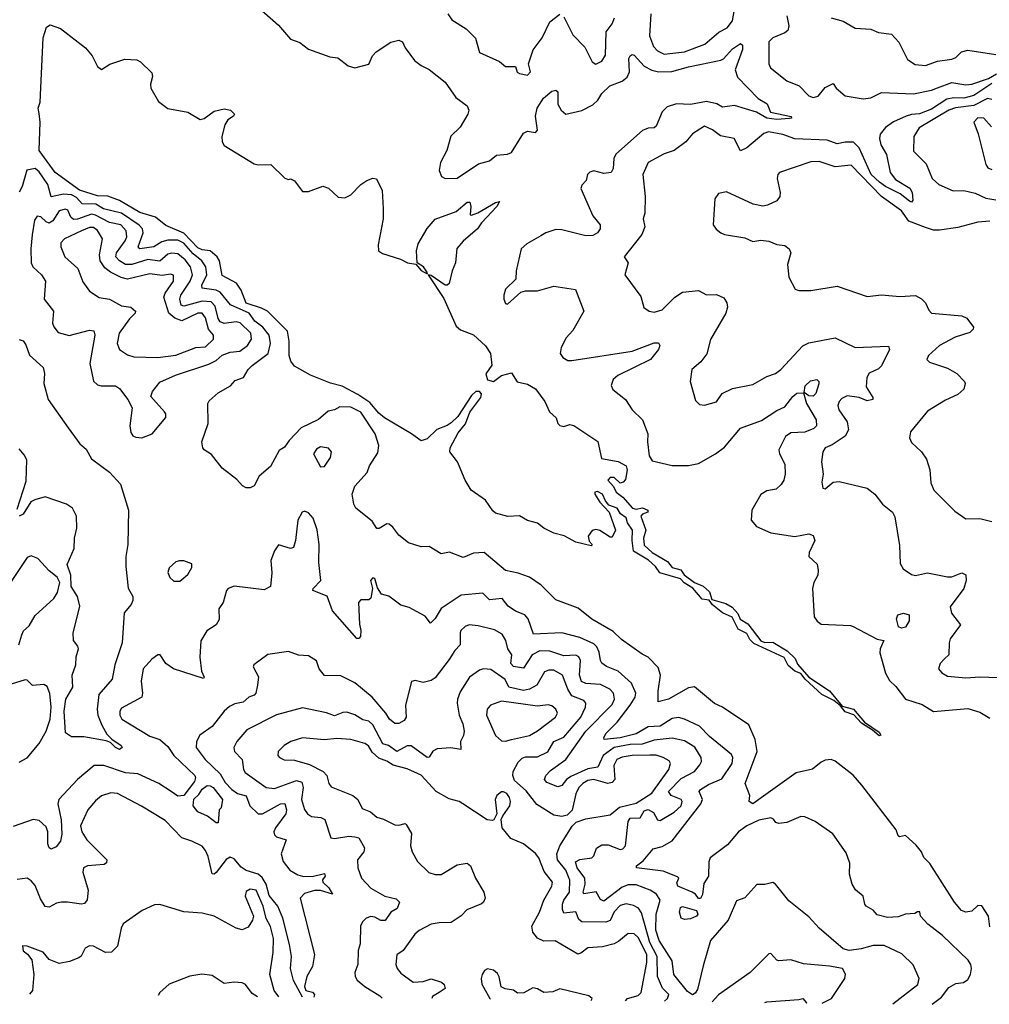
# Model space of a CAD drawing. Extents: x 1552294 to 1694791, y 811929 to 917222.
# Tile 131 of 256: x 1626908 to 1631732, y 819977 to 824875. Entities that reach past the tile are written whole.
import ezdxf

# ---------------------------------------------------------------- set-up
doc = ezdxf.new("R2010")
doc.units = 0

msp = doc.modelspace()

# ---------------------------------------------------------------- linework, layer by layer
at = {"layer": '0CON10XD'}
for points in [[(1628015, 825008.8), (1628195, 824848), (1628255, 824778), (1628301.2, 824761.2), (1628345, 824728.6), (1628450.7, 824690.7), (1628490, 824685), (1628542.5, 824645), (1628575, 824636.2), (1628645.8, 824654.2), (1628662.5, 824695), (1628681.2, 824715), (1628755, 824762.5), (1628795, 824773.8), (1628813.3, 824765), (1628826, 824735), (1628872.5, 824672.5), (1628905, 824647.1), (1628945, 824628.1), (1629025, 824564), (1629078.3, 824488.3), (1629135, 824446), (1629142.5, 824425), (1629137.1, 824405), (1629098.9, 824341.1), (1629052.5, 824295), (1629033.1, 824225), (1629001.1, 824165), (1628994.4, 824124.4), (1629006.2, 824095), (1629024.3, 824084.3), (1629085, 824087.5), (1629191.4, 824158.6), (1629245, 824173), (1629279.4, 824200.6), (1629335, 824205.9), (1629355.2, 824214.8), (1629415, 824310), (1629435, 824320), (1629475, 824314.6), (1629484.5, 824325), (1629474.5, 824395.5), (1629482.5, 824435), (1629513.3, 824485), (1629555, 824520), (1629575, 824524), (1629585, 824516.7), (1629585.5, 824455), (1629601.5, 824425), (1629625, 824405.5), (1629705, 824422.7), (1629759.2, 824450.8), (1629783.8, 824475)], [(1629038, 824905), (1629058, 824875), (1629129.1, 824829.1), (1629175, 824782.5), (1629195, 824712.5), (1629295, 824666.7), (1629325, 824642.5), (1629375, 824642.5), (1629383.8, 824613.8), (1629395, 824607.5), (1629435, 824598.8), (1629450, 824615), (1629439.2, 824655), (1629462.9, 824725), (1629506.9, 824785), (1629545.8, 824865), (1629595, 824903.3)], [(1630048.2, 824905), (1630041.3, 824795), (1630061.7, 824741.7), (1630080.8, 824720.8), (1630115, 824704.2), (1630215, 824714.8), (1630317.1, 824752.9), (1630387, 824813), (1630427.7, 824835), (1630455, 824870), (1630464.2, 824925.8)], [(1629615, 824890), (1629660.4, 824800.4), (1629719.2, 824739.2), (1629755.6, 824665.6), (1629775, 824654.2), (1629805, 824669.2), (1629822.1, 824697.9), (1629825.6, 824815), (1629855.1, 824854.9), (1629866.9, 824885)], [(1630725.2, 824895), (1630735.2, 824845), (1630729, 824821), (1630715, 824809.5), (1630654.4, 824785), (1630635, 824765.7), (1630634.4, 824655), (1630644.3, 824635), (1630725, 824570.6), (1630785.5, 824545.5), (1630835, 824495.6), (1630855, 824487.5), (1630880.8, 824495), (1630915, 824538.1), (1630955, 824558), (1630970, 824535), (1631015, 824495.6), (1631105, 824481.8), (1631142.9, 824487.1), (1631195, 824512.9), (1631355, 824506.1), (1631445, 824523.8), (1631473.8, 824536.2), (1631545, 824561.9), (1631615, 824551.8), (1631645, 824554.4), (1631728.2, 824581.8), (1631767.5, 824605)], [(1630945, 824884), (1631005, 824867.5), (1631065, 824832.9), (1631142.7, 824827.3), (1631181.3, 824811.3), (1631245, 824802.5), (1631282.8, 824762.8), (1631325, 824676.2), (1631362.6, 824652.6), (1631415, 824647.8), (1631475, 824669.5), (1631545, 824678.2), (1631565, 824687.5), (1631594.3, 824715), (1631625, 824722.9), (1631765, 824702.5)], [(1631185, 821311.8), (1631151.4, 821341.4), (1631097.1, 821375), (1631057.7, 821417.7), (1631015, 821431.9), (1630991.2, 821461.2), (1630958.1, 821488.1), (1630898.9, 821518.9), (1630816.1, 821595), (1630795, 821623.3), (1630764.1, 821634.1), (1630731.6, 821661.6), (1630712, 821702), (1630561, 821771), (1630541, 821791), (1630525, 821821.7), (1630482.5, 821842.5), (1630452, 821902), (1630404, 821924), (1630354.5, 821964.5), (1630337.9, 821987.9), (1630302.8, 821992.8), (1630256.6, 822046.6), (1630213.6, 822073.6), (1630195, 822092.9), (1630092.8, 822122.8), (1630070.7, 822155), (1630035.7, 822185.7), (1629961.1, 822231.1), (1629954.6, 822285), (1629957.1, 822335), (1629932.6, 822372.6), (1629925, 822396.9), (1629897.5, 822417.5), (1629880.8, 822445), (1629839.7, 822459.7), (1629821.9, 822481.9), (1629807.4, 822515), (1629782.8, 822527.2), (1629768.8, 822525), (1629769.2, 822515), (1629794.5, 822474.5), (1629841.2, 822425), (1629872.5, 822335), (1629855, 822300), (1629845, 822300), (1629793.9, 822333.9), (1629775, 822338.8), (1629756.2, 822333.8), (1629736.7, 822305), (1629741.2, 822281.2), (1629756.7, 822265), (1629751.7, 822258.3), (1629675, 822276), (1629617.7, 822307.7), (1629565, 822321.2), (1629515, 822346), (1629485, 822370), (1629434.4, 822384.4), (1629395, 822407.5), (1629336.4, 822403.6), (1629275, 822420), (1629261.4, 822431.4), (1629226.2, 822485), (1629154, 822535), (1629124, 822585), (1629086.1, 822676.1), (1629048, 822725), (1629050, 822745), (1629089.8, 822820.2), (1629125.6, 822865), (1629147.3, 822922.7), (1629202.5, 822995), (1629205, 823013.3), (1629195, 823025.8), (1629178, 823025), (1629155.7, 823005), (1629088.2, 822901.8), (1629055, 822870), (1629035, 822856.2), (1628983, 822837), (1628935, 822790), (1628905, 822780), (1628857.5, 822815), (1628723.1, 822895), (1628695, 822918.2), (1628650.3, 822970.3), (1628590.6, 823010.6), (1628512, 823052), (1628455, 823067.3), (1628355, 823106.2), (1628275, 823151.2), (1628257, 823177), (1628248.9, 823205), (1628248.8, 823275), (1628240, 823325), (1628141.2, 823425), (1628110.8, 823440.8), (1628035, 823464.6), (1628010.2, 823530.2), (1627986.2, 823565), (1627915, 823603.1), (1627901.2, 823675), (1627890.4, 823695), (1627855, 823724.8), (1627815, 823730.1), (1627795, 823739.9), (1627725, 823813.5), (1627635, 823851.2), (1627583.1, 823893.1), (1627505, 823915.2), (1627405, 823975.2), (1627346.8, 823996.8), (1627295, 823998), (1627205, 824027.8), (1627085, 824115.7), (1627004.9, 824225), (1627009, 824365), (1627005, 824408), (1627000, 824435), (1627009.5, 824465), (1627025.2, 824785), (1627041.7, 824838.3), (1627058.7, 824848.7), (1627110.8, 824830.8), (1627236, 824735), (1627268, 824695), (1627295, 824642.5), (1627315, 824627.5), (1627356.1, 824653.9), (1627431.3, 824678.7), (1627490, 824675), (1627508.8, 824665), (1627565, 824611.2), (1627568.3, 824591.7), (1627558.9, 824555), (1627560.6, 824535), (1627598, 824468), (1627645, 824432.9), (1627745, 824415.6), (1627805, 824378), (1627825, 824384.3), (1627875, 824420.5), (1627925, 824431.1), (1627956.2, 824425), (1627976.7, 824405), (1627971.2, 824395), (1627943.6, 824376.4), (1627928, 824352), (1627914.1, 824294.1), (1627915, 824267.5), (1627925, 824250), (1628075, 824158), (1628095, 824152.9), (1628156.7, 824155), (1628226.4, 824086.4), (1628245, 824080), (1628255, 824083.3), (1628275, 824073.8), (1628315, 824020), (1628345, 824020), (1628416.1, 824046.1), (1628445, 824036.2), (1628492.6, 823992.6), (1628525, 823989.1), (1628555, 824003.6), (1628605.4, 824054.6), (1628635, 824075.6), (1628665, 824087.1), (1628682.9, 824082.9), (1628711.9, 824025), (1628715.7, 823935), (1628715.7, 823885), (1628690.8, 823755), (1628693.3, 823725), (1628712.3, 823712.3), (1628803, 823683), (1628836.7, 823665), (1628879.2, 823659.2), (1628905, 823626.7), (1628935, 823610), (1628937.5, 823615), (1628916.2, 823645), (1628886.1, 823666.1), (1628882.2, 823725), (1628890.3, 823759.7), (1628935, 823835.8), (1628975, 823883.1), (1629079.4, 823920.6), (1629135, 823967.5), (1629147, 823967), (1629152.5, 823945), (1629150, 823905), (1629155, 823902.5), (1629187.5, 823915), (1629275, 823965.8), (1629295, 823970), (1629282.5, 823945), (1629206.1, 823863.9), (1629186.2, 823835), (1629115, 823773.8), (1629082.9, 823737.1), (1629076, 823665), (1629059.2, 823625), (1629045, 823563.3), (1629035, 823554), (1629025, 823554.2), (1628955, 823602.5), (1628940, 823605), (1629017.8, 823487.8), (1629080.2, 823350.2), (1629101.5, 823331.5), (1629165, 823307.9), (1629225, 823253.3), (1629250, 823215), (1629256.9, 823156.9), (1629227.5, 823112.5), (1629235, 823084.2), (1629265, 823075.5), (1629305, 823105.7), (1629355, 823118), (1629383.3, 823073.3), (1629435, 823062.1), (1629475, 823038.2), (1629521.3, 822975), (1629543.8, 822923.8), (1629577.5, 822895), (1629586, 822866), (1629595, 822856.7), (1629615, 822851.2), (1629645, 822861.2), (1629665, 822856), (1629785, 822776.9), (1629802, 822692), (1629885, 822677.1), (1629925.5, 822655), (1629931.1, 822635), (1629922.5, 822587.5), (1629910, 822575), (1629895, 822570), (1629865, 822597.5), (1629845, 822597.5), (1629833.8, 822585), (1629863.1, 822553.1), (1629875, 822524.3), (1629909.3, 822499.3), (1629957.1, 822445), (1629975, 822440), (1630006.7, 822446.7), (1630033.3, 822435), (1630032.5, 822425), (1630006, 822415), (1629997.8, 822405), (1630022.7, 822335), (1630012, 822295), (1630015, 822260.8), (1630055, 822224.2), (1630130.4, 822180.4), (1630155, 822150.3), (1630197.7, 822137.7), (1630214.1, 822114.1), (1630265, 822075.5), (1630307.7, 822057.7), (1630339.4, 822029.4), (1630351.2, 821991.2), (1630421.6, 821971.6), (1630452, 821952), (1630480.9, 821920.8), (1630493, 821893), (1630530.1, 821870.1), (1630595, 821785.3), (1630615, 821776.6), (1630655, 821778.7), (1630726.1, 821736.1), (1630766.8, 821696.8), (1630778.2, 821668.2), (1630833.9, 821603.9), (1630936.7, 821536.7), (1631000, 821460), (1631055.8, 821445.8), (1631110.8, 821380.8), (1631185, 821330), (1631192, 821315), (1631185, 821311.8)], [(1629783.8, 824475), (1629805, 824507.1), (1629844.7, 824545.3), (1629905, 824569.5), (1629930.5, 824589.5), (1629942.2, 824615), (1629938.6, 824681.4), (1629945, 824696), (1629955, 824701.9), (1629965, 824698.5), (1630015, 824644.6), (1630053.6, 824623.7), (1630085.9, 824615.9), (1630152.8, 824617.2), (1630235, 824640.5), (1630396.5, 824673.5), (1630409.5, 824680.5), (1630455, 824730.8), (1630495, 824756), (1630505, 824747.5), (1630505, 824727.5), (1630468.2, 824625), (1630479.3, 824589.3), (1630582.3, 824482.3), (1630626.6, 824456.6), (1630643.8, 824415), (1630746.7, 824393.3), (1630747.5, 824385), (1630737.3, 824382.7), (1630675, 824378.2), (1630625, 824386), (1630573.3, 824415), (1630465, 824449), (1630405, 824440.5), (1630376.6, 824456.6), (1630325, 824468.7), (1630245, 824452.9), (1630175, 824455.7), (1630128.7, 824441.3), (1630103.7, 824416.3), (1630074.4, 824345), (1630065, 824337.5), (1630035, 824334.6), (1630006.7, 824323.3), (1629874.1, 824205.9), (1629863.9, 824185), (1629861.1, 824135), (1629850, 824115), (1629815, 824110.4), (1629765, 824122.9), (1629745, 824117.1), (1629732.8, 824105), (1629725.7, 824074.3), (1629705, 824052), (1629700, 824035), (1629759.7, 823899.7), (1629795.4, 823855), (1629795.6, 823835), (1629782.5, 823815), (1629759.1, 823800.9), (1629725, 823800), (1629605, 823829.1), (1629575, 823830.8), (1629525.3, 823814.7), (1629500.3, 823799.7), (1629430.5, 823759.5), (1629402.5, 823735), (1629378.6, 823625), (1629376, 823585), (1629325.8, 823534.2), (1629316, 823505), (1629316.2, 823485), (1629325, 823462.5), (1629335, 823460), (1629400.9, 823519.1), (1629425, 823525.5), (1629485, 823526.2), (1629565, 823549.5), (1629673, 823533), (1629715.5, 823425), (1629660.4, 823329.6), (1629627.4, 823292.6), (1629602.1, 823245), (1629597.8, 823215), (1629610, 823195), (1629635, 823180), (1629655, 823180), (1629955, 823226.9), (1630065, 823268), (1630086.8, 823266.8), (1630092.5, 823255), (1630086.2, 823235), (1630046.4, 823185), (1629883.3, 823105), (1629860, 823085), (1629850.8, 823055), (1629859.2, 823035), (1629921.4, 822985), (1629955.7, 822935), (1630007.3, 822885), (1630033.8, 822815), (1630031.5, 822775), (1630039.5, 822705), (1630055, 822681.2), (1630155, 822657.5), (1630235, 822656.9), (1630285, 822667.8), (1630369.4, 822715), (1630415, 822749.1), (1630495, 822843.2), (1630599.1, 822880.8), (1630675, 822930.5), (1630715, 822948.9), (1630755, 823001.1), (1630775, 823017.8), (1630808.3, 823018.3), (1630823.2, 822965), (1630870.3, 822885), (1630871.6, 822855), (1630858.3, 822841.7), (1630815, 822823.8), (1630745, 822819.8), (1630717.8, 822802.2), (1630684.7, 822735), (1630687.5, 822715), (1630714.7, 822664.7), (1630716.4, 822615), (1630710.2, 822585), (1630697.3, 822562.7), (1630671, 822539), (1630625, 822532.1), (1630595, 822512.9), (1630550, 822435), (1630546.9, 822385), (1630573.4, 822353.4), (1630645, 822321.9), (1630765, 822303.6), (1630835, 822317.5), (1630855, 822308.8), (1630864.2, 822285), (1630836, 822225), (1630833.8, 822205), (1630875, 822165.8), (1630881.1, 822135), (1630878.8, 822111.2), (1630858.9, 822075), (1630853.3, 822045), (1630860, 821905), (1630875, 821882.5), (1630895, 821867.5), (1631041.7, 821861.7), (1631055, 821856.7), (1631175, 821792.9), (1631207.5, 821787.5), (1631189.6, 821745), (1631188.2, 821725), (1631215, 821624.5), (1631235, 821587.4), (1631267.3, 821557.3), (1631315, 821494.2), (1631397.8, 821467.8), (1631455, 821433.1), (1631625, 821448.5), (1631685, 821430.9), (1631735, 821400.8)], [(1631745, 824558.1), (1631655, 824498.3), (1631605, 824484.9), (1631555, 824486.8), (1631520.7, 824479.3), (1631445, 824430.7), (1631385, 824407), (1631345, 824404), (1631317.8, 824395), (1631255, 824367.6), (1631215, 824339.5), (1631189.5, 824305), (1631185.8, 824284.2), (1631193.3, 824253.3), (1631221.5, 824205), (1631238.4, 824115), (1631265, 824080), (1631337.5, 824037.5), (1631348.5, 824015), (1631352.3, 823977.8), (1631345, 823967.8), (1631335, 823971.7), (1631288.3, 824008.3), (1631215, 824045.5), (1631186.5, 824066.5), (1631144.2, 824104.2), (1631085, 824237.2), (1631056.5, 824266.5), (1631015, 824266.1), (1630975, 824257), (1630925, 824275.5), (1630765, 824282.2), (1630705.3, 824304.7), (1630633.5, 824316.5), (1630610.3, 824309.7), (1630525, 824238.2), (1630495, 824222.9), (1630463.2, 824283.2), (1630395, 824296.5), (1630355, 824327.8), (1630314.4, 824345.6), (1630255, 824307.5), (1630222.6, 824267.4), (1630165, 824224.4), (1630115, 824207.3), (1630035.6, 824165), (1630007.9, 824105), (1630020, 823995), (1630017.9, 823912.1), (1630010.7, 823885), (1630018.4, 823845), (1630003.7, 823806.3), (1629916.2, 823695), (1629935.7, 823665), (1629918, 823605), (1629997.8, 823497.8), (1630012.7, 823442.7), (1630040, 823425), (1630065, 823420.8), (1630105, 823431.9), (1630168.1, 823495), (1630205, 823519.2), (1630285, 823528.6), (1630325, 823506), (1630375, 823508), (1630411.7, 823491.7), (1630425.7, 823465.7), (1630429.2, 823445), (1630422, 823415), (1630345.7, 823284.3), (1630327, 823213), (1630297, 823173), (1630252.5, 823135), (1630244, 823075), (1630270.5, 822980.5), (1630290.5, 822960.5), (1630315, 822958), (1630375, 822974), (1630403.3, 823015)], [(1631745, 824478.3), (1631723.5, 824483.5), (1631655, 824448.8), (1631563.8, 824436.2), (1631530.4, 824425), (1631383.1, 824336.9), (1631356.1, 824293.9), (1631355, 824220.8), (1631417.9, 824157.9), (1631448.6, 824085), (1631480.8, 824055), (1631553.2, 824023.2), (1631605, 824024.7), (1631661.3, 824011.3), (1631715, 823987.1), (1631765, 823979.6)], [(1631742.7, 824342.7), (1631705, 824385.4), (1631675, 824386.9), (1631655.7, 824365), (1631677, 824307), (1631714.2, 824154.2), (1631725, 824138.8), (1631745, 824130)], [(1631735, 823873.2), (1631675, 823867.8), (1631575, 823840.9), (1631485, 823827.5), (1631455, 823828.5), (1631415, 823841.6), (1631332.1, 823872.1), (1631296.1, 823925), (1631195.6, 823995.5), (1631045, 824150.9), (1630965, 824142.9), (1630885, 824170), (1630845, 824168.1), (1630688.8, 824115), (1630680, 824105), (1630677.5, 824085), (1630691.4, 824015), (1630689.2, 823995), (1630675, 823974.2), (1630628.3, 823951.7), (1630605, 823948.1), (1630557.5, 823957.5), (1630425, 824018.8), (1630385, 824011.2), (1630366.2, 823983.8), (1630358.8, 823855), (1630373, 823833), (1630396.7, 823815), (1630415, 823806), (1630515, 823790.5), (1630555, 823771.9), (1630595, 823778.5), (1630635, 823773.3), (1630675, 823756.7), (1630715, 823751.4), (1630736, 823735), (1630744.2, 823715), (1630727.3, 823657.3), (1630734.3, 823595), (1630766.7, 823535), (1630785, 823528.6), (1630845, 823527.8), (1630975, 823549.1), (1631125, 823497.5), (1631195, 823506.7), (1631287.3, 823497.3), (1631365, 823502.9), (1631395, 823485.7), (1631415, 823465.8), (1631430.7, 823430.7), (1631445, 823414.3), (1631595, 823401.9), (1631619.8, 823389.8), (1631654, 823345), (1631652.5, 823335), (1631635, 823319.5), (1631561.9, 823295), (1631485, 823253.9), (1631429.4, 823205), (1631420.8, 823185), (1631435, 823171.1), (1631525, 823141.9), (1631571.2, 823115), (1631608, 823075), (1631612, 823065), (1631605, 823037.5), (1631575, 823010.8), (1631515, 822981.9), (1631425, 822926.9), (1631340.6, 822825), (1631334.3, 822795), (1631345, 822772), (1631395, 822726), (1631418.9, 822688.9), (1631435.5, 822635), (1631441.7, 822571.7), (1631456.7, 822535), (1631560.5, 822430.5), (1631615, 822391.2), (1631685, 822394.3), (1631745, 822379.4)], [(1631735, 820362), (1631728.7, 820415), (1631695, 820466.5), (1631675, 820468.9), (1631645, 820440.4), (1631615, 820435.9), (1631594, 820444), (1631558.5, 820485), (1631437, 820677), (1631407.1, 820707.1), (1631394.7, 820735), (1631368.6, 820768.6), (1631315, 820816.9), (1631285, 820810.8), (1631278.8, 820815), (1631268.8, 820845), (1631097.5, 821067.5), (1631055, 821116.4), (1630965, 821186.2), (1630945, 821194.4), (1630915, 821190.6), (1630895, 821181.9), (1630853.1, 821146.9), (1630770.9, 821129.1), (1630619.6, 821020.4), (1630555, 820974.4), (1630537.5, 820985), (1630540, 821015), (1630518, 821075), (1630577.6, 821235), (1630567.2, 821295), (1630535, 821366.9), (1630405, 821455.5), (1630365, 821473.3), (1630265, 821556.8), (1630235, 821552), (1630135.8, 821495), (1630085, 821481.4), (1630084.6, 821535), (1630096.9, 821615), (1630085, 821652.9), (1630035, 821704.4), (1630005, 821718.9), (1629902.5, 821792.5), (1629860.9, 821830.9), (1629755, 821892.3), (1629686.9, 821946.9), (1629575, 821989.4), (1629502.7, 822062.8), (1629445, 822102.3), (1629387.6, 822122.4), (1629324.6, 822134.6), (1629218.8, 822225), (1629165, 822221.5), (1629115, 822200), (1629045.8, 822225.8), (1629005, 822217.1), (1628945, 822254), (1628905, 822251.9), (1628842.6, 822272.6), (1628795, 822310), (1628765, 822351.2), (1628745.7, 822365.7), (1628735, 822367.5), (1628696.5, 822343.5), (1628685, 822344.6), (1628660.9, 822380.8), (1628580, 822445), (1628570.4, 822465), (1628562.1, 822515), (1628575.5, 822555), (1628637.1, 822622.9), (1628648.5, 822655), (1628689.2, 822720.8), (1628695, 822756.7), (1628676.8, 822815), (1628605, 822922.7), (1628555, 822947.2), (1628500.7, 822949.3), (1628475, 822934.6), (1628443.1, 822926.9), (1628395, 822885.5), (1628308.9, 822845), (1628248.5, 822781.5), (1628225, 822747.8), (1628198.9, 822731.1), (1628155, 822652), (1628100, 822605), (1628075, 822556.7), (1628053.9, 822546.1), (1628035, 822546.2), (1628015.8, 822555.8), (1627988.3, 822588.3), (1627915, 822644.2), (1627861.7, 822711.7), (1627826.2, 822735), (1627818.8, 822745), (1627813.8, 822775), (1627845.8, 822865.8), (1627844.3, 822965), (1627850.2, 822979.8), (1627895, 823018.1), (1627955.9, 823054.1), (1627979.5, 823080.5), (1628021.4, 823095), (1628044.4, 823135), (1628064.4, 823155), (1628144.2, 823215), (1628156.2, 823265), (1628149.1, 823305), (1628117, 823345), (1628078.4, 823375), (1628049.6, 823415), (1627956, 823456), (1627905, 823520), (1627885, 823529), (1627815, 823540), (1627813.9, 823555), (1627839.4, 823605), (1627834.4, 823645), (1627814.8, 823675), (1627770.7, 823710.7), (1627725, 823763.5), (1627695, 823778.5), (1627645, 823778.3), (1627615, 823769.7), (1627575.2, 823744.8), (1627505.3, 823735.3), (1627497.3, 823745), (1627522.2, 823815), (1627519, 823835), (1627502.9, 823852.9), (1627415, 823911.8), (1627325, 823934.3), (1627287.1, 823957.1), (1627218.2, 823958.2), (1627190.1, 823990.1), (1627165, 824003.3), (1627125, 824006.6), (1627065, 823993.3), (1627048.1, 824055), (1627005, 824118.9), (1626985, 824134.4), (1626943.9, 824126.1), (1626920, 824045), (1626905, 824017.5)], [(1627515, 822794.4), (1627567.8, 822815), (1627635, 822896.7), (1627635.6, 822915), (1627628.6, 822925), (1627560.6, 823000.6), (1627568.9, 823025), (1627605, 823071.4), (1627683.8, 823106.2), (1627849.2, 823160.8), (1627885, 823179.3), (1627915, 823207), (1627955, 823220.5), (1628003.5, 823226.5), (1628041.5, 823255), (1628061.2, 823285), (1628057.6, 823315), (1628005, 823367.6), (1627985, 823372.3), (1627925, 823363.1), (1627905, 823371.8), (1627895, 823389.4), (1627879.9, 823449.9), (1627861.1, 823471.1), (1627815, 823475.4), (1627725, 823449.4), (1627711.6, 823455), (1627704.6, 823484.6), (1627708.8, 823505), (1627755.5, 823575), (1627767.7, 823605), (1627757.9, 823645), (1627730.6, 823680.6), (1627695, 823710), (1627665, 823714.4), (1627645, 823708.3), (1627605, 823674.4), (1627545, 823681.7), (1627465, 823657.2), (1627435, 823657.7), (1627404, 823675), (1627385.8, 823695), (1627388.7, 823715), (1627432.8, 823775), (1627440.8, 823795), (1627438, 823825), (1627411.8, 823855), (1627355, 823865.7), (1627285, 823903.1), (1627265, 823908), (1627195, 823882.8), (1627175, 823881.5), (1627162.2, 823892.2), (1627147.4, 823927.4), (1627135, 823932.7), (1627105, 823923.5), (1627073.4, 823875), (1627055, 823863), (1627038.8, 823868.8), (1627012.5, 823895), (1626995, 823897.2), (1626982.3, 823877.7), (1626970.1, 823805), (1626963.4, 823735), (1626965, 823666.2), (1626972.5, 823645), (1627017.1, 823605), (1627035.8, 823575), (1627030.4, 823485), (1627075.5, 823425), (1627070.6, 823365), (1627077.2, 823347.2), (1627099.6, 823319.6), (1627153.6, 823303.6), (1627255, 823330), (1627276.4, 823326.4), (1627281.5, 823305), (1627256.2, 823165), (1627275, 823076.7), (1627295, 823059.2), (1627313.2, 823053.2), (1627385, 823054.3), (1627405, 823040.8), (1627446.7, 822985), (1627467.5, 822945), (1627455.8, 822855), (1627460.9, 822820.9), (1627471.2, 822805), (1627485, 822797.5), (1627515, 822794.4)], [(1627595, 823194.8), (1627685, 823205.6), (1627785, 823243.9), (1627831.8, 823248.2), (1627872.6, 823285), (1627871.4, 823305), (1627846.7, 823335), (1627832.3, 823392.3), (1627815.5, 823415), (1627795, 823414.3), (1627715, 823377.6), (1627679.7, 823389.7), (1627650.2, 823415), (1627624.4, 823495), (1627631.6, 823515), (1627672.5, 823575), (1627673.6, 823603.6), (1627658.3, 823608.3), (1627617.1, 823602.9), (1627555, 823611.4), (1627445, 823584.8), (1627412.5, 823592.5), (1627359.4, 823619.4), (1627330.8, 823640.8), (1627307.6, 823675), (1627305.2, 823705), (1627319.6, 823785), (1627295, 823826.2), (1627275, 823841.4), (1627255, 823841.3), (1627215, 823825.2), (1627130, 823785), (1627112.9, 823765), (1627112.5, 823745), (1627132.5, 823695), (1627197.4, 823637.4), (1627221.7, 823571.7), (1627255, 823524.2), (1627302.9, 823492.9), (1627355, 823484.6), (1627415, 823451.3), (1627460, 823445), (1627484, 823425), (1627482.5, 823415), (1627455, 823387.5), (1627402.9, 823315), (1627392.4, 823265), (1627404.6, 823235), (1627445, 823208.5), (1627475, 823198), (1627595, 823194.8)], [(1626905, 823283.3), (1626925, 823277.1), (1626937.9, 823257.9), (1626955.9, 823205.9), (1627024.2, 823144.2), (1627030.8, 823115), (1627028, 823065), (1627049.1, 822985), (1627149.4, 822845), (1627206.7, 822765), (1627238.5, 822738.5), (1627265, 822690.6), (1627355, 822623.8), (1627409.3, 822565), (1627449.3, 822435), (1627445.9, 822265), (1627435.9, 822205), (1627435.3, 822155.3), (1627447.7, 822047.7), (1627470.5, 822005), (1627471.2, 821985), (1627462.5, 821965), (1627428, 821925), (1627417.9, 821775), (1627381.8, 821665), (1627367.3, 821595), (1627302.4, 821517.6), (1627292.9, 821445), (1627297.1, 821415), (1627315.9, 821365.9), (1627341.1, 821321.1), (1627366, 821296), (1627412, 821265), (1627417.5, 821255), (1627405, 821244.7)], [(1630403.3, 823015), (1630455, 823040.8), (1630555, 823060), (1630625, 823100.6), (1630668, 823115), (1630695, 823134.4), (1630805, 823251.9), (1630835, 823267.5), (1630965, 823291.9), (1631065, 823244.2), (1631230.7, 823250.7), (1631236.1, 823235), (1631196.2, 823153.8), (1631181.7, 823138.3), (1631135, 823116.7), (1631122.7, 823095), (1631118.9, 823048.9), (1631153.1, 822995), (1631152.5, 822985), (1631125, 822979.5), (1631085, 822996.4), (1631025, 823003.6), (1630998.8, 822991.2), (1630984.4, 822975), (1630979.1, 822955), (1630982.9, 822935), (1631025.5, 822875), (1631031.1, 822835), (1631015, 822803.6), (1630950.8, 822760.8), (1630915.5, 822744.5), (1630904.4, 822725.6), (1630897.1, 822675), (1630905.7, 822614.3), (1630898.6, 822575), (1630903.8, 822545), (1630915, 822542), (1630955, 822573.8), (1630985, 822577.5), (1631124.1, 822544.1), (1631163.3, 822515), (1631201.2, 822465), (1631250, 822425), (1631261.7, 822401.7), (1631285, 822260), (1631289.2, 822169.2), (1631303, 822143), (1631345, 822115.6), (1631365, 822110.5), (1631425, 822123.2), (1631525, 822102.7), (1631545.9, 822104.1), (1631595, 822122.9), (1631615, 822113.3), (1631617.1, 822085), (1631605.4, 822045), (1631538.2, 821955), (1631543.4, 821923.4), (1631588.1, 821865), (1631538, 821795), (1631532, 821775), (1631531.2, 821715), (1631508.8, 821695), (1631487.9, 821672.1), (1631480, 821645), (1631495.5, 821625.5), (1631525, 821609.5), (1631615, 821600.8), (1631685.4, 821605.4), (1631775, 821601.9)], [(1630855, 823001.4), (1630833.9, 823003.9), (1630810.7, 823020.7), (1630816.3, 823053.7), (1630842.2, 823077.8), (1630874.6, 823084.6), (1630884.4, 823075), (1630883.5, 823063.5), (1630869.1, 823015), (1630855, 823001.4)], [(1628405, 822650), (1628425, 822652.5), (1628455, 822696.7), (1628460, 822725), (1628445, 822743.8), (1628405, 822750), (1628385, 822738.8), (1628370, 822715), (1628405, 822650)], [(1626895, 822440), (1626939.9, 822580.1), (1626942.6, 822685), (1626930.4, 822710.4), (1626905, 822739.5)], [(1627405, 821244.7), (1627385, 821254.6), (1627359.2, 821279.2), (1627338, 821288), (1627227.6, 821307.6), (1627165, 821307.5), (1627135, 821328), (1627129.7, 821435), (1627136.9, 821495), (1627171.5, 821555), (1627169.2, 821615), (1627186.9, 821665), (1627188.5, 821705), (1627200.6, 821745), (1627197.9, 821757.9), (1627175, 821787.5), (1627173.3, 821823.3), (1627207.2, 821957.2), (1627195.7, 822005.7), (1627164.1, 822055), (1627161.6, 822111.6), (1627144.2, 822165), (1627179, 822245), (1627179.9, 822295), (1627191.8, 822345), (1627190, 822405), (1627170.8, 822445), (1627141.1, 822465), (1627035, 822501.3), (1626982.7, 822487.3), (1626964.1, 822475.9), (1626925, 822414.6), (1626905, 822405.4)], [(1631447.8, 819976.9), (1631495, 820012.2), (1631530.3, 820059.7), (1631565, 820080), (1631603.8, 820086.2), (1631625, 820100.8), (1631639.4, 820125), (1631644.4, 820155), (1631641.1, 820175), (1631626.4, 820196.4), (1631499.5, 820319.5), (1631426.2, 820376.2), (1631390, 820415), (1631387, 820437), (1631375, 820437.5), (1631361.7, 820428.3), (1631315, 820425.8), (1631278.3, 820411.7), (1631225, 820408.6), (1631175, 820422.5), (1631153.8, 820445), (1631120, 820465), (1631112.5, 820475), (1631103.8, 820515), (1631065.8, 820545.8), (1631049.2, 820575), (1631036.9, 820625), (1631038.3, 820678.3), (1631020.2, 820730.2), (1630953.8, 820825), (1630865.6, 820885.6), (1630815, 820910), (1630795, 820910.8), (1630725, 820881.4), (1630685, 820875.8), (1630670.6, 820880.6), (1630658.6, 820898.6), (1630645, 820904), (1630585, 820893.1), (1630525, 820864.3), (1630484.2, 820835), (1630429.3, 820770.7), (1630343.6, 820705), (1630336.4, 820685), (1630334.4, 820615), (1630312.4, 820577.6), (1630305, 820523.3), (1630295, 820503.3), (1630285, 820502.5), (1630270, 820525), (1630253.8, 820535), (1630182.5, 820565), (1630178.3, 820581.7), (1630187.5, 820605), (1630180.7, 820610.7), (1630108.7, 820638.7), (1629976.7, 820655), (1629976.2, 820665), (1630010, 820690), (1630060, 820750), (1630105, 820761.9), (1630155, 820790.3), (1630297.1, 820975), (1630305.3, 820995.3), (1630289.2, 821035), (1630294.5, 821045), (1630335, 821070.9), (1630401.3, 821098.7), (1630452.7, 821175), (1630455.9, 821205), (1630450.3, 821220.3), (1630339.8, 821309.8), (1630290.3, 821360.3), (1630215.3, 821395.3), (1630185, 821402.9), (1630155, 821399.5), (1630095, 821360.4), (1630035, 821357.1), (1629975, 821321.9), (1629895, 821302.6), (1629816.7, 821295), (1629814.4, 821305), (1629825.6, 821325), (1629880.1, 821379.9), (1629944.9, 821465.1), (1629970, 821505), (1629974.1, 821525), (1629952.3, 821575), (1629886.4, 821635), (1629827.1, 821657.1), (1629804.3, 821674.3), (1629796.9, 821686.9), (1629790.6, 821729.4), (1629780, 821755), (1629765, 821770.5), (1629695, 821801.6), (1629604.7, 821824.7), (1629465, 821818.9), (1629437.1, 821895), (1629421.1, 821915), (1629375, 821933.4), (1629338.3, 821958.3), (1629309.2, 821995), (1629245, 821988.6), (1629211.8, 822021.8), (1629105, 822012.7), (1629004.3, 821945.7), (1628975, 821896.5), (1628952.6, 821872.6), (1628925, 821907.5), (1628845, 821950.8), (1628805, 821962.9), (1628745, 822008), (1628707.7, 822017.7), (1628688.3, 822048.3), (1628675.6, 822095.6), (1628665, 822099.2), (1628653.3, 822085), (1628663.3, 822045), (1628655, 821998), (1628645, 821988.6), (1628605, 821988.6), (1628593.8, 821975), (1628598.3, 821868.3), (1628605.7, 821835.7), (1628603, 821807), (1628595, 821796), (1628585, 821797.5), (1628464.4, 821935), (1628437, 822007), (1628366.7, 822035), (1628367.5, 822045), (1628405.4, 822085), (1628395.4, 822175), (1628397.8, 822265), (1628387.4, 822337.4), (1628368.6, 822395), (1628345, 822422), (1628325, 822430.8), (1628312.5, 822425), (1628291.1, 822385), (1628280, 822285), (1628270, 822250), (1628255, 822244), (1628195, 822263.3), (1628175, 822233.3), (1628157.1, 822185), (1628163.1, 822123.1), (1628155.4, 822054.6), (1628125, 822039.6), (1627975, 822056.9), (1627945, 822046), (1627936.2, 822035), (1627920, 821975), (1627898.1, 821945), (1627900.5, 821890.5), (1627886, 821865), (1627838.6, 821835), (1627809.1, 821785), (1627804.5, 821704.5), (1627812.2, 821635), (1627826.5, 821605), (1627822.7, 821597.3), (1627672.5, 821645), (1627635, 821672.9), (1627606.7, 821715), (1627595, 821716.2), (1627565, 821694), (1627521.4, 821645), (1627511.5, 821585), (1627519.5, 821525), (1627515.4, 821504.6), (1627415, 821450), (1627405.6, 821435), (1627405.6, 821415), (1627415.8, 821395), (1627555, 821310.9), (1627605, 821293.7), (1627645, 821258.6), (1627675, 821214.2), (1627780, 821115), (1627783.3, 821105), (1627777.4, 821085), (1627724.7, 821015.3), (1627695, 821012.5), (1627661.1, 821035), (1627600.4, 821075), (1627495, 821122.9), (1627435, 821129), (1627325.9, 821164.1), (1627278, 821165), (1627195.4, 821095), (1627102.9, 820995), (1627097.8, 820975), (1627114.8, 820895.3), (1627117.4, 820822.6), (1627110.7, 820789.3), (1627089.8, 820760.2), (1627065, 820748.9), (1627055, 820755.7), (1627047.5, 820775), (1627047.6, 820835), (1627039.1, 820859.1), (1627005, 820891.7), (1626975, 820896.7), (1626875, 820862)], [(1626904.3, 821765), (1626917.8, 821815), (1626927.5, 821835), (1626955, 821859.2), (1626985, 821910.9), (1627077.5, 821995), (1627095.5, 822025), (1627107.2, 822075), (1627095, 822102.5), (1627053.9, 822133.9), (1626998.8, 822195), (1626965, 822207.5), (1626945, 822200), (1626861.9, 822075)], [(1627705, 822081.1), (1627743.8, 822115), (1627765, 822150), (1627765, 822167.5), (1627725, 822183.3), (1627703.6, 822183.6), (1627685, 822178.8), (1627652, 822148), (1627645.5, 822125), (1627655, 822100), (1627675, 822081.1), (1627705, 822081.1)], [(1631295, 821847.5), (1631280, 821855), (1631270, 821895), (1631277.5, 821915), (1631305, 821922.5), (1631333.3, 821915), (1631333.8, 821885), (1631315, 821853.8), (1631295, 821847.5)], [(1631252.9, 819979.1), (1631376.1, 820075), (1631382.5, 820105), (1631353.1, 820173.1), (1631297.6, 820227.6), (1631209, 820269), (1631155, 820268.8), (1631095, 820252.6), (1631035.3, 820245.3), (1631005, 820252.9), (1630886.2, 820356.2), (1630835, 820411.9), (1630735, 820491.4), (1630668.6, 820575), (1630655, 820582.9), (1630615, 820572.5), (1630575, 820572.5), (1630515, 820505.8), (1630475, 820491.2), (1630432.2, 820395), (1630345.2, 820295), (1630308.3, 820168.3), (1630279.7, 820050.3), (1630268.5, 820031.5), (1630255, 820024), (1630230.8, 820040.8), (1630162.9, 820125), (1630154, 820194), (1630090.2, 820295), (1630072.6, 820345), (1630075.2, 820424.8), (1630094.6, 820495), (1630076.5, 820525), (1630045.6, 820545), (1629975, 820570.5), (1629935, 820571.3), (1629905, 820559.1), (1629815, 820490.4), (1629797.5, 820497.5), (1629775.8, 820535.8), (1629715, 820526.4), (1629711, 820535), (1629722.1, 820575), (1629719.6, 820605), (1629681.7, 820655), (1629673.8, 820686.2), (1629695, 820696.9), (1629755, 820706), (1629765.3, 820715), (1629777, 820753), (1629805, 820769.7), (1629835, 820770.5), (1629895, 820746.9), (1629909.1, 820750.9), (1629921.5, 820765), (1629935, 820886.7), (1629945, 820903.5), (1629995, 820904.4), (1630015, 820939.2), (1630035, 820946.5), (1630060.8, 820930.8), (1630080.6, 820895), (1630095, 820892.1), (1630165, 820933.4), (1630199.1, 820965), (1630204.7, 820985), (1630198.7, 820995), (1630149.2, 821015), (1630136.6, 821035), (1630199.2, 821100.8), (1630264.7, 821135), (1630292.1, 821167.9), (1630300, 821185), (1630298.2, 821205), (1630266.6, 821256.6), (1630215, 821288.4), (1630155, 821300.7), (1630065, 821290.9), (1630005, 821270.4), (1629945, 821269.2), (1629866, 821254), (1629810.4, 821215), (1629785, 821155.8), (1629735, 821147.7), (1629650.5, 821109.5), (1629629.2, 821095), (1629605.2, 821064.8), (1629585, 821058.5), (1629530.3, 821080.3), (1629519.4, 821095), (1629525.5, 821115), (1629549.6, 821140.4), (1629624.7, 821195), (1629723.9, 821335), (1629855, 821468.9), (1629867.6, 821495), (1629862.8, 821525), (1629843.6, 821545), (1629797.4, 821567.4), (1629725, 821573.5), (1629703.3, 821583.3), (1629693, 821615), (1629698, 821688), (1629690.5, 821705), (1629675, 821713.9), (1629615, 821709.8), (1629545, 821734.4), (1629495, 821735.6), (1629457.7, 821715), (1629415, 821648.8), (1629365, 821657.5), (1629352.3, 821672.3), (1629357.1, 821715), (1629335.9, 821745), (1629326.2, 821786.2), (1629308.8, 821818.8), (1629270.5, 821840.5), (1629189.8, 821860.2), (1629144.7, 821865.3), (1629124.2, 821855.8), (1629103.5, 821836.5), (1629098.8, 821825), (1629100.2, 821765), (1629072.4, 821737.6), (1629045, 821691.5), (1628975, 821600.8), (1628955, 821587.1), (1628915, 821577.5), (1628875, 821588), (1628858, 821582), (1628826.7, 821465), (1628830.5, 821405), (1628820.9, 821389.1), (1628795, 821374.4), (1628775, 821374.5), (1628748.2, 821395), (1628730.4, 821425), (1628662.4, 821505), (1628575, 821576.9), (1628505, 821611.1), (1628425, 821613.1), (1628397.1, 821645), (1628385, 821686.2), (1628345, 821710), (1628294.4, 821714.4), (1628245, 821731.4), (1628143, 821717), (1628073.3, 821665), (1628068.8, 821655), (1628096.2, 821606.2), (1628091.2, 821565), (1628082.7, 821525), (1628075, 821515.6), (1628048.6, 821505), (1628020.4, 821479.6), (1627978.2, 821471.8), (1627951.5, 821458.5), (1627925, 821435.5), (1627865, 821359.4), (1627804.3, 821315), (1627786.9, 821285), (1627786.5, 821255), (1627830.7, 821195), (1627905, 821123.6), (1627930.2, 821080.2), (1627963.1, 821045), (1627992.2, 821025), (1628035, 821014.6), (1628052.4, 820965), (1628094.6, 820925), (1628115.6, 820925), (1628205, 820973.8), (1628226.4, 820976.4), (1628235.2, 820945), (1628231.5, 820925), (1628180.9, 820855), (1628172.9, 820835), (1628175, 820820.8), (1628185, 820809.6), (1628234.3, 820795), (1628209.1, 820725), (1628218.1, 820688.1), (1628252.5, 820645), (1628291.3, 820621.3), (1628315, 820614.6), (1628363.3, 820613.3), (1628425, 820626.9), (1628427.5, 820615), (1628414.1, 820595.9), (1628416.6, 820585), (1628445.7, 820555.7), (1628465, 820524), (1628405, 820542.6), (1628375, 820542.9), (1628325, 820528.8), (1628303.6, 820505), (1628374.4, 820225), (1628365.3, 820165), (1628336.9, 820115), (1628324.3, 820065), (1628331.2, 820045), (1628365, 820036.9), (1628374.6, 820025), (1628370.9, 820011.6)], [(1630115.3, 819991.9), (1630131.8, 820005), (1630137.3, 820025), (1630106.7, 820056.7), (1630082.1, 820115), (1630078.8, 820215), (1630043.8, 820285), (1630002.4, 820432.4), (1629986.5, 820455), (1629962.2, 820467.8), (1629925, 820476.5), (1629895, 820467.8), (1629865, 820436.9), (1629845, 820393.9), (1629824.4, 820385.6), (1629705, 820387.5), (1629689.1, 820399.1), (1629675, 820436.2), (1629615, 820430.5), (1629607.8, 820447.8), (1629608.9, 820475), (1629615.2, 820495), (1629643.2, 820535), (1629645.2, 820595), (1629625, 820644.1), (1629583.2, 820695), (1629580.8, 820725), (1629594.7, 820765), (1629657.5, 820862.5), (1629676.9, 820883.1), (1629725, 820899.4), (1629845, 820918.8), (1629892.7, 820957.3), (1629975, 820976.7), (1630053.5, 821026.5), (1630138.2, 821145), (1630145.5, 821175), (1630138.7, 821188.7), (1630110, 821205), (1630075, 821215.6), (1630042.9, 821217.1), (1629955.2, 821214.8), (1629905, 821207), (1629879.7, 821195), (1629863.5, 821165), (1629869.6, 821095), (1629855, 821079.6), (1629834.6, 821075.4), (1629765, 821095.9), (1629735, 821089.8), (1629709.7, 821075), (1629690.4, 821055), (1629675, 821024.4), (1629657.5, 820942.5), (1629632.4, 820917.6), (1629605, 820911.8), (1629565, 820918), (1629481.1, 820971.1), (1629428.3, 821038.3), (1629370.6, 821090.6), (1629361.5, 821115), (1629363.5, 821135), (1629388.1, 821181.9), (1629408.3, 821201.7), (1629425, 821207.8), (1629485, 821207.8), (1629535, 821232.2), (1629565, 821284.6), (1629615, 821305.9), (1629699.2, 821405), (1629722.7, 821455), (1629725.3, 821475.3), (1629715, 821487.5), (1629655, 821511.3), (1629634.6, 821544.6), (1629608.7, 821615), (1629565, 821638.4), (1629540.9, 821639.1), (1629519.2, 821630.8), (1629481.5, 821565), (1629445.2, 821544.8), (1629415, 821538.7), (1629341.1, 821555), (1629323.2, 821593.2), (1629252.1, 821642.1), (1629215, 821646.2), (1629195, 821638.5), (1629145.6, 821604.4), (1629099.1, 821530.8), (1629085.9, 821495), (1629083.8, 821475), (1629094.3, 821415), (1629112.6, 821372.6), (1629120, 821335), (1629116.6, 821313.4), (1629100.8, 821285), (1629102.5, 821245), (1629052.3, 821252.3), (1628985, 821248), (1628963.4, 821236.6), (1628945, 821206.9), (1628935.9, 821204.1), (1628855, 821262.9), (1628835, 821263.2), (1628785, 821235.2), (1628742.5, 821265), (1628715, 821273.5), (1628665, 821366.4), (1628644.7, 821384.7), (1628615, 821392.5), (1628575, 821416.4), (1628535, 821430), (1628515, 821429.1), (1628475, 821412.5), (1628435, 821427.5), (1628315, 821451.5), (1628185, 821417.3), (1628037.3, 821342.7), (1627987.9, 821285), (1627972.7, 821255), (1627976.7, 821235), (1628015.4, 821195), (1628022, 821145), (1628030.1, 821130.1), (1628135, 821056.2), (1628175, 821051.3), (1628285, 821090.5), (1628311.3, 821081.3), (1628318.4, 821055), (1628309.2, 820995), (1628325.3, 820945.3), (1628340, 820925), (1628360.5, 820910.5), (1628406.5, 820906.5), (1628426.6, 820896.6), (1628455.5, 820805.5), (1628475, 820801.5), (1628545, 820813.8), (1628575, 820809.3), (1628595, 820805.5), (1628623.4, 820755), (1628619.6, 820735), (1628589.1, 820695), (1628590.6, 820655), (1628608.6, 820605), (1628654.7, 820554.7), (1628725, 820515.5), (1628781.7, 820501.7), (1628798.1, 820485), (1628786, 820454), (1628754.7, 820435.3), (1628727, 820393), (1628705, 820393.3), (1628675, 820410), (1628655, 820413.3), (1628632.5, 820405), (1628613.4, 820386.6), (1628604.2, 820365), (1628602.5, 820277.5), (1628591.4, 820245), (1628589.5, 820175), (1628575.7, 820135), (1628577.1, 820115), (1628586.5, 820096.5), (1628625.6, 820065), (1628699.5, 820019.5), (1628711.4, 820007.8)], [(1626905, 821182), (1626945, 821203.5), (1627004.8, 821275), (1627039.4, 821335), (1627059.7, 821395), (1627064, 821455), (1627057.3, 821522.7), (1627045, 821558.5), (1627027.3, 821567.3), (1626972.2, 821562.2), (1626945, 821588.6), (1626935, 821591.1), (1626865, 821569.4)], [(1629325, 821285.7), (1629355, 821293.5), (1629445, 821314.6), (1629485, 821337.3), (1629574.5, 821405), (1629583.3, 821425), (1629575.6, 821445), (1629555, 821461.9), (1629536.7, 821466.7), (1629485, 821460.6), (1629305.8, 821484.2), (1629250, 821465), (1629233.5, 821445), (1629230.4, 821415), (1629274.7, 821314.7), (1629305, 821288.1), (1629325, 821285.7)], [(1629921.8, 819994.1), (1629931.2, 820005), (1629985, 820021.4), (1629999.4, 820035), (1630027.4, 820185), (1630028.4, 820225), (1629985, 820308.7), (1629965, 820327.8), (1629935, 820329.2), (1629888.9, 820291.1), (1629865, 820278.5), (1629807.4, 820262.6), (1629735, 820257.5), (1629699.2, 820230.8), (1629685, 820226.9), (1629572.1, 820292.1), (1629515, 820291.8), (1629485, 820305.4), (1629461.4, 820335), (1629455.4, 820365), (1629494.6, 820435), (1629515.3, 820495), (1629556, 820564), (1629558.7, 820585), (1629517.4, 820637.4), (1629490.3, 820705), (1629475, 820727.1), (1629415, 820774.5), (1629351.7, 820801.7), (1629308.6, 820855), (1629304.2, 820895.8), (1629311.2, 820915), (1629346.1, 820963.9), (1629350, 820985), (1629345, 821005.6), (1629330.9, 821025), (1629315, 821034.5), (1629305, 821034.4), (1629281.4, 821015), (1629273.5, 820995), (1629281.2, 820925), (1629266.7, 820895), (1629258.3, 820891.7), (1629234.3, 820894.3), (1629112, 820975), (1629093.9, 820986.1), (1629045, 820998.6), (1628980.8, 821035), (1628905, 821116.9), (1628835, 821147.7), (1628766.8, 821166.8), (1628735, 821187.2), (1628695, 821202.1), (1628660.8, 821230.8), (1628643.3, 821263.3), (1628625, 821274.7), (1628555, 821294.7), (1628485, 821300), (1628425, 821293.2), (1628315, 821302.7), (1628256.7, 821285), (1628224, 821265), (1628193.8, 821235), (1628192, 821215), (1628200, 821205), (1628223.6, 821193.6), (1628275, 821190.8), (1628350.4, 821170.4), (1628418.6, 821135), (1628436.5, 821115), (1628445.6, 821075), (1628458.1, 821058.1), (1628565.7, 821015.7), (1628589.6, 820995), (1628611.7, 820951.7), (1628654, 820935), (1628685, 820908), (1628717.4, 820897.4), (1628775, 820869.6), (1628795, 820867.7), (1628825, 820875.7), (1628831.1, 820871.1), (1628856.8, 820826.8), (1628852.5, 820765), (1628861.4, 820735), (1628887.3, 820687.3), (1628943.4, 820633.4), (1628975, 820622.9), (1629005, 820622.2), (1629085, 820670), (1629135, 820679.5), (1629151.4, 820665), (1629175.8, 820605), (1629217.5, 820535), (1629223.8, 820505), (1629216, 820485), (1629205, 820476), (1629132.3, 820447.7), (1629103.7, 820416.3), (1629055, 820383.3), (1628995, 820382.7), (1628955, 820375.6), (1628895, 820344.3), (1628873.8, 820326.2), (1628815.6, 820245), (1628785, 820223.8), (1628778.8, 820175), (1628785.6, 820155), (1628805, 820131.9), (1628865, 820087.5), (1628915, 820090), (1628955, 820104), (1629007.3, 820087.3), (1629020, 820075), (1629024.6, 820055), (1628995, 820035.2), (1628962.2, 820015), (1628958.4, 820005)], [(1628314.3, 820012.3), (1628269.8, 820095), (1628256, 820155), (1628260.4, 820215), (1628250.7, 820275), (1628217.1, 820405), (1628192.7, 820465), (1628148.7, 820518.7), (1628133.4, 820575), (1628115, 820607.7), (1628094.7, 820624.7), (1628035, 820643.3), (1628009.3, 820659.3), (1627975, 820701.1), (1627955, 820709.6), (1627935, 820697.7), (1627885, 820633.2), (1627875, 820624), (1627865, 820625.6), (1627845, 820711.4), (1627832.3, 820742.3), (1627815, 820763.6), (1627765, 820788.5), (1627714.3, 820804.3), (1627631.1, 820891.1), (1627513.2, 820963.2), (1627395, 821026.1), (1627361.5, 821028.5), (1627315, 821013.2), (1627285, 820989.6), (1627247.7, 820945), (1627210.9, 820865), (1627216.6, 820835), (1627242.1, 820795), (1627342.2, 820695), (1627339.4, 820680.6), (1627328, 820672), (1627245, 820665.8), (1627225.6, 820655), (1627222.3, 820635), (1627249.3, 820545), (1627242.9, 820497.1), (1627230.8, 820479.2), (1627215, 820474.7), (1627145, 820485.8), (1627115.4, 820484.6), (1627090.7, 820479.3), (1627055, 820460.6), (1627035, 820462.9), (1627011.4, 820501.4), (1626985, 820567.5), (1626965, 820591.9), (1626945, 820604), (1626895, 820597.1)], [(1627895, 820880), (1627885, 820880), (1627842.5, 820912.5), (1627795, 820934.7), (1627770.8, 820965), (1627775, 820996.7), (1627799.9, 821020.1), (1627815, 821047.1), (1627840, 821065), (1627855, 821064.4), (1627870, 821055), (1627917.5, 820995), (1627910, 820955), (1627900, 820945), (1627895, 820880)], [(1628196.7, 820013.6), (1628174, 820045), (1628152.6, 820125), (1628168.8, 820235), (1628170.5, 820305), (1628155, 820364), (1628134.1, 820404.1), (1628119.7, 820465), (1628085, 820544.5), (1628055, 820549.1), (1628035, 820538.6), (1628029.5, 820515), (1628070.5, 820415), (1628065.6, 820395), (1628045, 820360.8), (1628015, 820347.1), (1627985, 820355.6), (1627874.7, 820414.7), (1627815, 820429.6), (1627725, 820437.5), (1627605, 820473.3), (1627577.9, 820472.1), (1627516.4, 820443.6), (1627423.4, 820376.6), (1627413.1, 820355), (1627394.4, 820265.6), (1627364.4, 820235.6), (1627335, 820234.4), (1627275, 820265.6), (1627255, 820268), (1627234.4, 820255.6), (1627214.1, 820215.9), (1627202.7, 820207.3), (1627155, 820189.4), (1627105, 820180.6), (1627055, 820199.2), (1627025, 820236), (1626945, 820266.2), (1626922.3, 820267.7), (1626925, 820243.3), (1626946.7, 820226.7), (1626967.7, 820197.7), (1626977.5, 820125), (1626970.8, 820045), (1626957.1, 820027.6)], [(1630215, 820399.2), (1630198.8, 820405), (1630190.4, 820435), (1630195, 820458), (1630205, 820464.2), (1630275, 820443.3), (1630281.2, 820425), (1630276, 820415), (1630245, 820402.5), (1630215, 820399.2)], [(1630901.3, 819983.1), (1630946.7, 820005), (1631013.8, 820105), (1631016.1, 820126.1), (1631002.5, 820155), (1630937.4, 820167.4), (1630807.6, 820177.6), (1630745, 820197.9), (1630685, 820192.9), (1630675, 820195.7), (1630645, 820230), (1630635, 820228), (1630542, 820135), (1630385, 820024.4), (1630353.7, 819989.3)], [(1629750.9, 819996.1), (1629756, 820005), (1629739.7, 820019.7), (1629595, 820054), (1629560.3, 820039.7), (1629515, 820035.8), (1629485, 820053.3), (1629461.2, 820058.8), (1629416.4, 820033.6), (1629385, 820032.5), (1629365, 820046.7), (1629323.6, 820053.6), (1629303.6, 820063.6), (1629292.9, 820112.9), (1629285, 820130), (1629265, 820147.5), (1629235, 820153.3), (1629220, 820145), (1629208.8, 820125), (1629204, 820105), (1629207.3, 820077.3), (1629246.7, 820005), (1629250.4, 820001.7)], [(1628091.2, 820014.8), (1628065, 820030.4), (1628032, 820075), (1628015, 820082.9), (1627975, 820087.1), (1627925, 820080), (1627865, 820119.4), (1627813.6, 820126.4), (1627755, 820116.9), (1627652.1, 820077.9), (1627605.8, 820035), (1627597.6, 820020.4)], [(1630615.7, 819986.3), (1630625, 819989.4), (1630785, 820000), (1630805, 820006), (1630822.5, 819985), (1630824.5, 819983.9)]]:
    msp.add_lwpolyline(points, dxfattribs=at)

doc.saveas('drawing.dxf')
